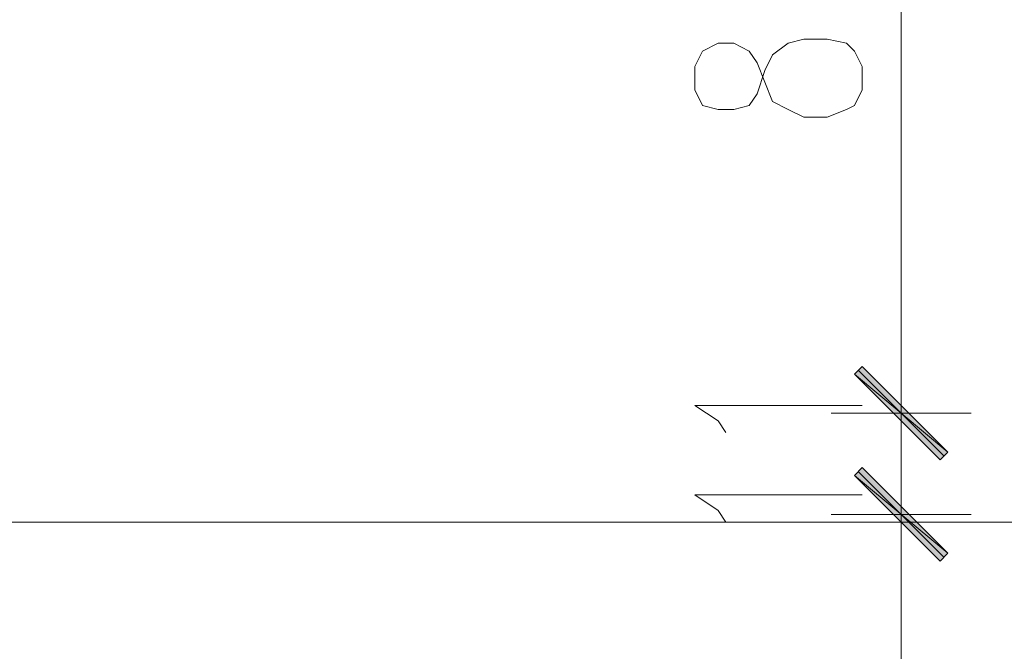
# Model space of a CAD drawing. Header units: inches. Extents: x -1441 to 3871, y -4351 to 2413.
# Tile 127 of 256: x 1662 to 1769, y -1489 to -1420. Entities that reach past the tile are written whole.
import ezdxf

# ---------------------------------------------------------------- set-up
doc = ezdxf.new("R2010")
doc.units = ezdxf.units.IN
doc.header["$MEASUREMENT"] = 0
doc.layers.add('at_Entity', color=7, linetype='Continuous')
doc.layers.add('at_Solid', color=7, linetype='Continuous')

msp = doc.modelspace()

# ---------------------------------------------------------------- hatches: boundary and pattern name
at = {"layer": 'at_Solid', "lineweight": 15}
for points in [[(1763.05786, -1467.05758), (1752.89683, -1458.59005), (1753.74597, -1457.74569)], [(1763.05786, -1467.05758), (1752.89683, -1458.59005), (1753.74597, -1457.74569)], [(1762.20872, -1467.90672), (1763.05786, -1467.05758), (1752.89683, -1458.59005)], [(1762.20872, -1467.90672), (1763.05786, -1467.05758), (1752.89683, -1458.59005)], [(1753.74597, -1468.75109), (1752.89683, -1469.59546), (1763.05786, -1478.06298)], [(1753.74597, -1468.75109), (1752.89683, -1469.59546), (1763.05786, -1478.06298)], [(1752.89683, -1469.59546), (1763.05786, -1478.06298), (1762.20872, -1478.91212)], [(1752.89683, -1469.59546), (1763.05786, -1478.06298), (1762.20872, -1478.91212)]]:
    msp.add_hatch(color=7, dxfattribs=at).paths.add_polyline_path(points)

# ---------------------------------------------------------------- linework, layer by layer
at = {"layer": 'at_Entity', "color": 7, "lineweight": 15}
for p, q in [((1757.97735, -1457.32112), (1757.97735, -1383.67032)), ((1738.08462, -1422.61141), (1736.39111, -1423.46055)), ((1739.77335, -1422.61141), (1738.08462, -1422.61141)), ((1741.47163, -1423.46055), (1739.77335, -1422.61141)), ((1744.0095, -1423.88034), (1745.70301, -1422.61141)), ((1745.70301, -1422.61141), (1747.39651, -1422.18684)), ((1747.39651, -1422.18684), (1749.93439, -1422.18684)), ((1749.93439, -1422.18684), (1752.05246, -1422.61141)), ((1752.05246, -1422.61141), (1752.89683, -1423.46055)), ((1736.39111, -1423.46055), (1735.54197, -1425.14928)), ((1742.316, -1424.72948), (1741.47163, -1423.46055)), ((1752.89683, -1423.46055), (1753.74597, -1425.14928)), ((1743.16036, -1426.84756), (1742.316, -1424.72948)), ((1743.16036, -1425.57385), (1744.0095, -1423.88034)), ((1735.54197, -1425.14928), (1735.54197, -1427.69192)), ((1742.316, -1428.11649), (1743.16036, -1425.57385)), ((1753.74597, -1425.14928), (1753.74597, -1427.69192)), ((1744.0095, -1428.96086), (1743.16036, -1426.84756)), ((1735.54197, -1427.69192), (1736.39111, -1429.38543)), ((1753.74597, -1427.69192), (1752.89683, -1429.38543)), ((1741.47163, -1429.38543), (1742.316, -1428.11649)), ((1745.70301, -1429.81), (1744.0095, -1428.96086)), ((1736.39111, -1429.38543), (1738.08462, -1429.81)), ((1738.08462, -1429.81), (1739.77335, -1429.81)), ((1739.77335, -1429.81), (1741.47163, -1429.38543)), ((1747.39651, -1430.65437), (1745.70301, -1429.81)), ((1752.05246, -1429.81), (1749.93439, -1430.65437)), ((1752.89683, -1429.38543), (1752.05246, -1429.81)), ((1749.93439, -1430.65437), (1747.39651, -1430.65437)), ((1757.97735, -1457.32112), (1757.97735, -1451.8208)), ((1757.97735, -1454.78324), (1757.97735, -1471.28896)), ((1757.97735, -1454.78324), (1757.97735, -1471.28896)), ((1752.89683, -1458.59005), (1753.74597, -1457.74569)), ((1752.89683, -1458.59005), (1753.74597, -1457.74569)), ((1753.74597, -1457.74569), (1763.05786, -1467.05758)), ((1753.74597, -1457.74569), (1763.05786, -1467.05758)), ((1763.05786, -1467.05758), (1752.89683, -1458.59005)), ((1752.89683, -1458.59005), (1762.20872, -1467.90672)), ((1763.05786, -1467.05758), (1752.89683, -1458.59005)), ((1763.05786, -1467.05758), (1752.89683, -1458.59005)), ((1752.89683, -1458.59005), (1762.20872, -1467.90672)), ((1763.05786, -1467.05758), (1752.89683, -1458.59005)), ((1753.3214, -1458.17026), (1762.63329, -1467.48215)), ((1753.3214, -1458.17026), (1762.63329, -1467.48215)), ((1738.08462, -1463.67057), (1735.54197, -1461.97707)), ((1735.54197, -1461.97707), (1753.74597, -1461.97707)), ((1765.59574, -1462.8262), (1750.35896, -1462.8262)), ((1765.59574, -1462.8262), (1750.35896, -1462.8262)), ((1757.97735, -1473.8316), (1757.97735, -1462.8262)), ((1738.92898, -1464.93951), (1738.08462, -1463.67057)), ((1757.97735, -1482.29436), (1757.97735, -1465.78865)), ((1757.97735, -1482.29436), (1757.97735, -1465.78865)), ((1762.20872, -1467.90672), (1763.05786, -1467.05758)), ((1762.20872, -1467.90672), (1763.05786, -1467.05758)), ((1753.74597, -1468.75109), (1752.89683, -1469.59546)), ((1753.74597, -1468.75109), (1752.89683, -1469.59546)), ((1752.89683, -1469.59546), (1763.05786, -1478.06298)), ((1752.89683, -1469.59546), (1763.05786, -1478.06298)), ((1762.20872, -1478.91212), (1752.89683, -1469.59546)), ((1752.89683, -1469.59546), (1763.05786, -1478.06298)), ((1752.89683, -1469.59546), (1763.05786, -1478.06298)), ((1762.20872, -1478.91212), (1752.89683, -1469.59546)), ((1762.63329, -1478.48755), (1753.3214, -1469.17566)), ((1762.63329, -1478.48755), (1753.3214, -1469.17566)), ((1763.05786, -1478.06298), (1753.74597, -1468.75109)), ((1763.05786, -1478.06298), (1753.74597, -1468.75109)), ((1738.08462, -1473.40704), (1735.54197, -1471.71353)), ((1735.54197, -1471.71353), (1753.74597, -1471.71353)), ((1738.92898, -1474.67597), (1738.08462, -1473.40704)), ((1750.35896, -1473.8316), (1765.59574, -1473.8316)), ((1750.35896, -1473.8316), (1765.59574, -1473.8316)), ((2149.09605, -1474.67597), (1652.15471, -1474.67597)), ((1763.05786, -1478.06298), (1762.20872, -1478.91212)), ((1763.05786, -1478.06298), (1762.20872, -1478.91212)), ((1757.97735, -1520.39108), (1757.97735, -1479.33192)), ((1757.97735, -1479.33192), (1757.97735, -1485.2568))]:
    msp.add_line(p, q, dxfattribs=at)

doc.saveas('drawing.dxf')
